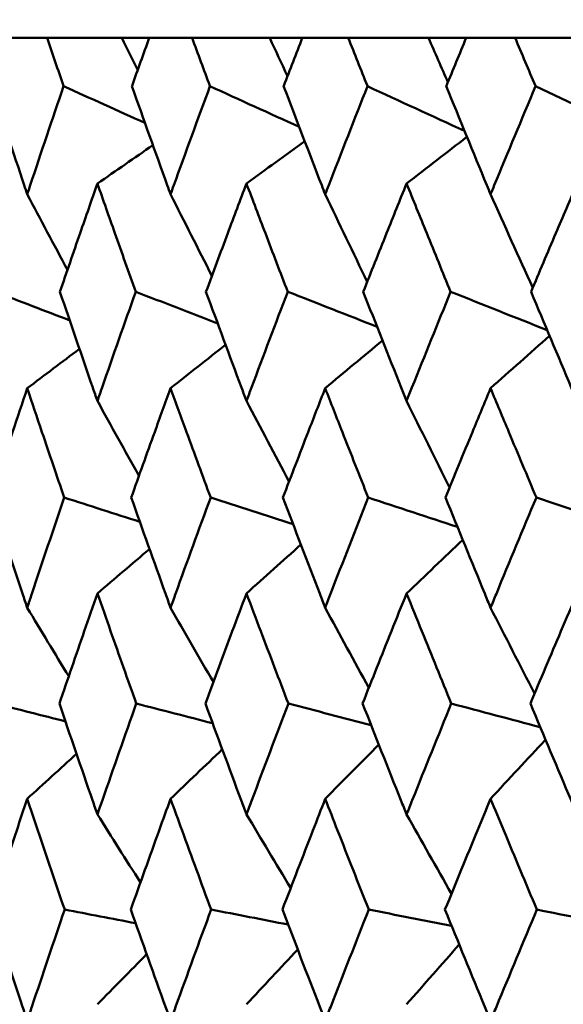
# Model space of a CAD drawing. Header units: millimetres. Extents: x 123 to 2417, y 726 to 3130.
# Tile 117 of 244: x 1181.22 to 1184.14, y 811.12 to 816.41. Entities that reach past the tile are written whole.
import ezdxf

# ---------------------------------------------------------------- set-up
doc = ezdxf.new("R2010")
doc.units = ezdxf.units.MM
doc.header["$LTSCALE"] = 12
doc.layers.add('Widoczne (ISO)', color=7, linetype='Continuous', lineweight=50)

msp = doc.modelspace()

# ---------------------------------------------------------------- linework, layer by layer
at = {"layer": 'Widoczne (ISO)'}
for p, q in [((1181.3648, 816.3166), (1181.1529, 816.3166)), ((1181.3648, 816.3166), (1181.7671, 816.3166)), ((1181.7671, 816.3166), (1181.914, 816.3166)), ((1182.1438, 816.3166), (1181.914, 816.3166)), ((1182.1438, 816.3166), (1182.5613, 816.3166)), ((1182.5613, 816.3166), (1182.7363, 816.3166)), ((1182.9832, 816.3166), (1182.7363, 816.3166)), ((1182.9832, 816.3166), (1183.4142, 816.3166)), ((1183.4142, 816.3166), (1183.6167, 816.3166)), ((1183.8796, 816.3166), (1183.6167, 816.3166)), ((1183.8796, 816.3166), (1184.3133, 816.3166))]:
    msp.add_line(p, q, dxfattribs=at)
msp.add_circle((1197.4385, 776.3166), 50, dxfattribs=at)
for points, knots in [([(1181.4537, 816.0573), (1181.4535, 816.0578), (1181.4533, 816.0584), (1181.4236, 816.1448), (1181.3941, 816.2307), (1181.3648, 816.3166)], [0.02951568, 0.02951568, 0.02951568, 0.02951568, 0.02969929, 0.02969929, 0.05939589, 0.05939589, 0.05939589, 0.05939589]), ([(1181.914, 816.3166), (1181.8829, 816.2307), (1181.852, 816.1448), (1181.8211, 816.0584), (1181.8209, 816.0578), (1181.8207, 816.0573)], [0, 0, 0, 0, 0.02969567, 0.02969567, 0.02988021, 0.02988021, 0.02988021, 0.02988021]), ([(1182.24, 816.0573), (1182.2398, 816.0578), (1182.2396, 816.0584), (1182.2074, 816.1448), (1182.1756, 816.2307), (1182.1438, 816.3166)], [0.02951568, 0.02951568, 0.02951568, 0.02951568, 0.02969929, 0.02969929, 0.05939589, 0.05939589, 0.05939589, 0.05939589]), ([(1182.7363, 816.3166), (1182.7029, 816.2307), (1182.6697, 816.1448), (1182.6364, 816.0584), (1182.6362, 816.0578), (1182.636, 816.0573)], [0, 0, 0, 0, 0.02969567, 0.02969567, 0.02988021, 0.02988021, 0.02988021, 0.02988021]), ([(1183.0862, 816.0573), (1183.086, 816.0578), (1183.0858, 816.0584), (1183.0513, 816.1448), (1183.0172, 816.2307), (1182.9832, 816.3166)], [0.02951568, 0.02951568, 0.02951568, 0.02951568, 0.02969929, 0.02969929, 0.05939589, 0.05939589, 0.05939589, 0.05939589]), ([(1183.6167, 816.3166), (1183.5811, 816.2307), (1183.5457, 816.1448), (1183.5102, 816.0584), (1183.5099, 816.0578), (1183.5097, 816.0573)], [0, 0, 0, 0, 0.02969567, 0.02969567, 0.02988021, 0.02988021, 0.02988021, 0.02988021]), ([(1183.9892, 816.0573), (1183.9889, 816.0578), (1183.9887, 816.0584), (1183.9521, 816.1448), (1183.9158, 816.2307), (1183.8796, 816.3166)], [0.02951568, 0.02951568, 0.02951568, 0.02951568, 0.02969929, 0.02969929, 0.05939589, 0.05939589, 0.05939589, 0.05939589]), ([(1181.0671, 816.0573), (1181.1248, 815.88), (1181.183, 815.7026), (1181.2473, 815.509), (1181.2528, 815.4926), (1181.2582, 815.4763)], [0.0297954, 0.0297954, 0.0297954, 0.0297954, 0.09092493, 0.09092493, 0.09655955, 0.09655955, 0.09655955, 0.09655955]), ([(1181.2582, 815.4763), (1181.2636, 815.4925), (1181.269, 815.5087), (1181.3335, 815.7024), (1181.3933, 815.8799), (1181.4537, 816.0573)], [0.0853813, 0.0853813, 0.0853813, 0.0853813, 0.09097809, 0.09097809, 0.15214536, 0.15214536, 0.15214536, 0.15214536]), ([(1181.8207, 816.0573), (1181.8835, 815.88), (1181.9467, 815.7026), (1182.0165, 815.509), (1182.0224, 815.4926), (1182.0283, 815.4763)], [0.0297954, 0.0297954, 0.0297954, 0.0297954, 0.09092493, 0.09092493, 0.09655955, 0.09655955, 0.09655955, 0.09655955]), ([(1182.0283, 815.4763), (1182.0341, 815.4925), (1182.04, 815.5087), (1182.11, 815.7024), (1182.1747, 815.8799), (1182.24, 816.0573)], [0.0853813, 0.0853813, 0.0853813, 0.0853813, 0.09097809, 0.09097809, 0.15214536, 0.15214536, 0.15214536, 0.15214536]), ([(1182.636, 816.0573), (1182.7035, 815.88), (1182.7716, 815.7026), (1182.8465, 815.509), (1182.8528, 815.4926), (1182.8592, 815.4763)], [0.0297954, 0.0297954, 0.0297954, 0.0297954, 0.09092493, 0.09092493, 0.09655955, 0.09655955, 0.09655955, 0.09655955]), ([(1182.8592, 815.4763), (1182.8655, 815.4925), (1182.8717, 815.5087), (1182.9469, 815.7024), (1183.0163, 815.8799), (1183.0862, 816.0573)], [0.0853813, 0.0853813, 0.0853813, 0.0853813, 0.09097809, 0.09097809, 0.15214536, 0.15214536, 0.15214536, 0.15214536]), ([(1183.5097, 816.0573), (1183.5818, 815.88), (1183.6543, 815.7026), (1183.7341, 815.509), (1183.7409, 815.4926), (1183.7476, 815.4763)], [0.0297954, 0.0297954, 0.0297954, 0.0297954, 0.09092493, 0.09092493, 0.09655955, 0.09655955, 0.09655955, 0.09655955]), ([(1183.7476, 815.4763), (1183.7543, 815.4925), (1183.761, 815.5087), (1183.841, 815.7024), (1183.9148, 815.8799), (1183.9892, 816.0573)], [0.0853813, 0.0853813, 0.0853813, 0.0853813, 0.09097809, 0.09097809, 0.15214536, 0.15214536, 0.15214536, 0.15214536]), ([(1181.6354, 815.534), (1181.6043, 815.4451), (1181.5733, 815.3562), (1181.5061, 815.1624), (1181.47, 815.0575), (1181.4341, 814.9526)], [0.03078053, 0.03078053, 0.03078053, 0.03078053, 0.06149921, 0.06149921, 0.09773041, 0.09773041, 0.09773041, 0.09773041]), ([(1181.8412, 814.9526), (1181.8037, 815.0575), (1181.7664, 815.1624), (1181.6979, 815.3561), (1181.6666, 815.445), (1181.6354, 815.534)], [0.02528165, 0.02528165, 0.02528165, 0.02528165, 0.06150593, 0.06150593, 0.09223152, 0.09223152, 0.09223152, 0.09223152]), ([(1182.4363, 815.534), (1182.4027, 815.4451), (1182.3692, 815.3562), (1182.2967, 815.1624), (1182.2576, 815.0575), (1182.2187, 814.9526)], [0.03078053, 0.03078053, 0.03078053, 0.03078053, 0.06149921, 0.06149921, 0.09773041, 0.09773041, 0.09773041, 0.09773041]), ([(1182.658, 814.9526), (1182.6177, 815.0575), (1182.5775, 815.1624), (1182.5037, 815.3561), (1182.4699, 815.445), (1182.4363, 815.534)], [0.02528165, 0.02528165, 0.02528165, 0.02528165, 0.06150593, 0.06150593, 0.09223152, 0.09223152, 0.09223152, 0.09223152]), ([(1183.2964, 815.534), (1183.2605, 815.4451), (1183.2247, 815.3562), (1183.147, 815.1624), (1183.1051, 815.0575), (1183.0635, 814.9526)], [0.03078053, 0.03078053, 0.03078053, 0.03078053, 0.06149921, 0.06149921, 0.09773041, 0.09773041, 0.09773041, 0.09773041]), ([(1183.5332, 814.9526), (1183.4902, 815.0575), (1183.4473, 815.1624), (1183.3684, 815.3561), (1183.3323, 815.445), (1183.2964, 815.534)], [0.02528165, 0.02528165, 0.02528165, 0.02528165, 0.06150593, 0.06150593, 0.09223152, 0.09223152, 0.09223152, 0.09223152]), ([(1184.2123, 815.534), (1184.1742, 815.4451), (1184.1362, 815.3562), (1184.0537, 815.1624), (1184.0093, 815.0575), (1183.965, 814.9526)], [0.03078053, 0.03078053, 0.03078053, 0.03078053, 0.06149921, 0.06149921, 0.09773041, 0.09773041, 0.09773041, 0.09773041]), ([(1181.4341, 814.9526), (1181.4922, 814.7811), (1181.551, 814.6096), (1181.6186, 814.4138), (1181.627, 814.3895), (1181.6354, 814.3653)], [0.02983351, 0.02983351, 0.02983351, 0.02983351, 0.0889495, 0.0889495, 0.09731113, 0.09731113, 0.09731113, 0.09731113]), ([(1181.6354, 814.3653), (1181.6438, 814.3894), (1181.6522, 814.4136), (1181.7202, 814.6094), (1181.7804, 814.781), (1181.8412, 814.9526)], [0.0806421, 0.0806421, 0.0806421, 0.0806421, 0.08897282, 0.08897282, 0.14811965, 0.14811965, 0.14811965, 0.14811965]), ([(1182.2187, 814.9526), (1182.2817, 814.7811), (1182.3451, 814.6096), (1182.4182, 814.4138), (1182.4272, 814.3895), (1182.4363, 814.3653)], [0.02983351, 0.02983351, 0.02983351, 0.02983351, 0.0889495, 0.0889495, 0.09731113, 0.09731113, 0.09731113, 0.09731113]), ([(1182.4363, 814.3653), (1182.4454, 814.3894), (1182.4544, 814.4136), (1182.5278, 814.6094), (1182.5926, 814.781), (1182.658, 814.9526)], [0.0806421, 0.0806421, 0.0806421, 0.0806421, 0.08897282, 0.08897282, 0.14811965, 0.14811965, 0.14811965, 0.14811965]), ([(1183.0635, 814.9526), (1183.131, 814.7811), (1183.1989, 814.6096), (1183.277, 814.4138), (1183.2867, 814.3895), (1183.2964, 814.3653)], [0.02983351, 0.02983351, 0.02983351, 0.02983351, 0.0889495, 0.0889495, 0.09731113, 0.09731113, 0.09731113, 0.09731113]), ([(1183.2964, 814.3653), (1183.3061, 814.3894), (1183.3157, 814.4136), (1183.3942, 814.6094), (1183.4634, 814.781), (1183.5332, 814.9526)], [0.0806421, 0.0806421, 0.0806421, 0.0806421, 0.08897282, 0.08897282, 0.14811965, 0.14811965, 0.14811965, 0.14811965]), ([(1183.965, 814.9526), (1184.0367, 814.7811), (1184.1088, 814.6096), (1184.1917, 814.4138), (1184.202, 814.3895), (1184.2123, 814.3653)], [0.02983351, 0.02983351, 0.02983351, 0.02983351, 0.0889495, 0.0889495, 0.09731113, 0.09731113, 0.09731113, 0.09731113]), ([(1181.2582, 814.4336), (1181.2319, 814.3551), (1181.2057, 814.2767), (1181.1407, 814.0809), (1181.102, 813.9635), (1181.0637, 813.8461)], [0.03448054, 0.03448054, 0.03448054, 0.03448054, 0.06157222, 0.06157222, 0.10209717, 0.10209717, 0.10209717, 0.10209717]), ([(1181.4573, 813.8461), (1181.4171, 813.9635), (1181.3771, 814.0808), (1181.3109, 814.2766), (1181.2845, 814.3551), (1181.2582, 814.4336)], [0.02104899, 0.02104899, 0.02104899, 0.02104899, 0.0615671, 0.0615671, 0.08866561, 0.08866561, 0.08866561, 0.08866561]), ([(1182.0283, 814.4336), (1181.9998, 814.3551), (1181.9714, 814.2767), (1181.9008, 814.0809), (1181.8588, 813.9635), (1181.817, 813.8461)], [0.03448054, 0.03448054, 0.03448054, 0.03448054, 0.06157222, 0.06157222, 0.10209717, 0.10209717, 0.10209717, 0.10209717]), ([(1182.2439, 813.8461), (1182.2004, 813.9635), (1182.1572, 814.0808), (1182.0854, 814.2766), (1182.0568, 814.3551), (1182.0283, 814.4336)], [0.02104899, 0.02104899, 0.02104899, 0.02104899, 0.0615671, 0.0615671, 0.08866561, 0.08866561, 0.08866561, 0.08866561]), ([(1182.8592, 814.4336), (1182.8285, 814.3551), (1182.798, 814.2767), (1182.7222, 814.0809), (1182.677, 813.9635), (1182.632, 813.8461)], [0.03448054, 0.03448054, 0.03448054, 0.03448054, 0.06157222, 0.06157222, 0.10209717, 0.10209717, 0.10209717, 0.10209717]), ([(1183.0904, 813.8461), (1183.0438, 813.9635), (1182.9975, 814.0808), (1182.9205, 814.2766), (1182.8898, 814.3551), (1182.8592, 814.4336)], [0.02104899, 0.02104899, 0.02104899, 0.02104899, 0.0615671, 0.0615671, 0.08866561, 0.08866561, 0.08866561, 0.08866561]), ([(1183.7476, 814.4336), (1183.715, 814.3551), (1183.6825, 814.2767), (1183.6016, 814.0809), (1183.5534, 813.9635), (1183.5054, 813.8461)], [0.03448054, 0.03448054, 0.03448054, 0.03448054, 0.06157222, 0.06157222, 0.10209717, 0.10209717, 0.10209717, 0.10209717]), ([(1183.9936, 813.8461), (1183.9441, 813.9635), (1183.8948, 814.0808), (1183.8129, 814.2766), (1183.7802, 814.3551), (1183.7476, 814.4336)], [0.02104899, 0.02104899, 0.02104899, 0.02104899, 0.0615671, 0.0615671, 0.08866561, 0.08866561, 0.08866561, 0.08866561]), ([(1181.0637, 813.8461), (1181.1195, 813.6739), (1181.176, 813.5017), (1181.2414, 813.3043), (1181.2498, 813.2791), (1181.2582, 813.2538)], [0.02530969, 0.02530969, 0.02530969, 0.02530969, 0.08465152, 0.08465152, 0.09334823, 0.09334823, 0.09334823, 0.09334823]), ([(1181.2582, 813.2538), (1181.2666, 813.279), (1181.2749, 813.3042), (1181.3407, 813.5016), (1181.3987, 813.6739), (1181.4573, 813.8461)], [0.07597559, 0.07597559, 0.07597559, 0.07597559, 0.08464777, 0.08464777, 0.14401425, 0.14401425, 0.14401425, 0.14401425]), ([(1181.817, 813.8461), (1181.8778, 813.6739), (1181.9391, 813.5017), (1182.0101, 813.3043), (1182.0192, 813.2791), (1182.0283, 813.2538)], [0.02530969, 0.02530969, 0.02530969, 0.02530969, 0.08465152, 0.08465152, 0.09334823, 0.09334823, 0.09334823, 0.09334823]), ([(1182.0283, 813.2538), (1182.0373, 813.279), (1182.0464, 813.3042), (1182.1177, 813.5016), (1182.1805, 813.6739), (1182.2439, 813.8461)], [0.07597559, 0.07597559, 0.07597559, 0.07597559, 0.08464777, 0.08464777, 0.14401425, 0.14401425, 0.14401425, 0.14401425]), ([(1182.632, 813.8461), (1182.6974, 813.6739), (1182.7634, 813.5017), (1182.8396, 813.3043), (1182.8494, 813.2791), (1182.8592, 813.2538)], [0.02530969, 0.02530969, 0.02530969, 0.02530969, 0.08465152, 0.08465152, 0.09334823, 0.09334823, 0.09334823, 0.09334823]), ([(1182.8592, 813.2538), (1182.8689, 813.279), (1182.8787, 813.3042), (1182.9552, 813.5016), (1183.0226, 813.6739), (1183.0904, 813.8461)], [0.07597559, 0.07597559, 0.07597559, 0.07597559, 0.08464777, 0.08464777, 0.14401425, 0.14401425, 0.14401425, 0.14401425]), ([(1183.5054, 813.8461), (1183.5753, 813.6739), (1183.6456, 813.5017), (1183.7268, 813.3043), (1183.7372, 813.2791), (1183.7476, 813.2538)], [0.02530969, 0.02530969, 0.02530969, 0.02530969, 0.08465152, 0.08465152, 0.09334823, 0.09334823, 0.09334823, 0.09334823]), ([(1183.7476, 813.2538), (1183.758, 813.279), (1183.7683, 813.3042), (1183.8499, 813.5016), (1183.9215, 813.6739), (1183.9936, 813.8461)], [0.07597559, 0.07597559, 0.07597559, 0.07597559, 0.08464777, 0.08464777, 0.14401425, 0.14401425, 0.14401425, 0.14401425]), ([(1181.6354, 813.3308), (1181.6118, 813.2632), (1181.5883, 813.1955), (1181.52, 812.9981), (1181.4754, 812.8684), (1181.4311, 812.7387)], [0.03825175, 0.03825175, 0.03825175, 0.03825175, 0.06160817, 0.06160817, 0.10638617, 0.10638617, 0.10638617, 0.10638617]), ([(1181.8442, 812.7387), (1181.798, 812.8684), (1181.7521, 812.9981), (1181.6828, 813.1955), (1181.6591, 813.2632), (1181.6354, 813.3308)], [0.01681985, 0.01681985, 0.01681985, 0.01681985, 0.06159108, 0.06159108, 0.08495433, 0.08495433, 0.08495433, 0.08495433]), ([(1182.4363, 813.3308), (1182.4108, 813.2632), (1182.3855, 813.1955), (1182.3116, 812.9981), (1182.2634, 812.8684), (1182.2156, 812.7387)], [0.03825175, 0.03825175, 0.03825175, 0.03825175, 0.06160817, 0.06160817, 0.10638617, 0.10638617, 0.10638617, 0.10638617]), ([(1182.6613, 812.7387), (1182.6116, 812.8684), (1182.5621, 812.9981), (1182.4874, 813.1955), (1182.4618, 813.2632), (1182.4363, 813.3308)], [0.01681985, 0.01681985, 0.01681985, 0.01681985, 0.06159108, 0.06159108, 0.08495433, 0.08495433, 0.08495433, 0.08495433]), ([(1183.2964, 813.3308), (1183.2692, 813.2632), (1183.242, 813.1955), (1183.163, 812.9981), (1183.1114, 812.8684), (1183.0601, 812.7387)], [0.03825175, 0.03825175, 0.03825175, 0.03825175, 0.06160817, 0.06160817, 0.10638617, 0.10638617, 0.10638617, 0.10638617]), ([(1183.5367, 812.7387), (1183.4836, 812.8684), (1183.4309, 812.9981), (1183.351, 813.1955), (1183.3236, 813.2632), (1183.2964, 813.3308)], [0.01681985, 0.01681985, 0.01681985, 0.01681985, 0.06159108, 0.06159108, 0.08495433, 0.08495433, 0.08495433, 0.08495433]), ([(1184.2123, 813.3308), (1184.1834, 813.2632), (1184.1546, 813.1955), (1184.0707, 812.9981), (1184.0159, 812.8684), (1183.9614, 812.7387)], [0.03825175, 0.03825175, 0.03825175, 0.03825175, 0.06160817, 0.06160817, 0.10638617, 0.10638617, 0.10638617, 0.10638617]), ([(1181.4311, 812.7387), (1181.4898, 812.5657), (1181.549, 812.3926), (1181.6177, 812.194), (1181.6266, 812.1685), (1181.6354, 812.1429)], [0.02053386, 0.02053386, 0.02053386, 0.02053386, 0.08016461, 0.08016461, 0.08898694, 0.08898694, 0.08898694, 0.08898694]), ([(1181.6354, 812.1429), (1181.6443, 812.1684), (1181.6532, 812.1939), (1181.7222, 812.3925), (1181.7829, 812.5656), (1181.8442, 812.7387)], [0.07138254, 0.07138254, 0.07138254, 0.07138254, 0.08018544, 0.08018544, 0.13983561, 0.13983561, 0.13983561, 0.13983561]), ([(1182.2156, 812.7387), (1182.279, 812.5657), (1182.3431, 812.3926), (1182.4172, 812.194), (1182.4267, 812.1685), (1182.4363, 812.1429)], [0.02053386, 0.02053386, 0.02053386, 0.02053386, 0.08016461, 0.08016461, 0.08898694, 0.08898694, 0.08898694, 0.08898694]), ([(1182.4363, 812.1429), (1182.4459, 812.1684), (1182.4554, 812.1939), (1182.5299, 812.3925), (1182.5954, 812.5656), (1182.6613, 812.7387)], [0.07138254, 0.07138254, 0.07138254, 0.07138254, 0.08018544, 0.08018544, 0.13983561, 0.13983561, 0.13983561, 0.13983561]), ([(1183.0601, 812.7387), (1183.1281, 812.5657), (1183.1967, 812.3926), (1183.2759, 812.194), (1183.2862, 812.1685), (1183.2964, 812.1429)], [0.02053386, 0.02053386, 0.02053386, 0.02053386, 0.08016461, 0.08016461, 0.08898694, 0.08898694, 0.08898694, 0.08898694]), ([(1183.2964, 812.1429), (1183.3066, 812.1684), (1183.3168, 812.1939), (1183.3965, 812.3925), (1183.4663, 812.5656), (1183.5367, 812.7387)], [0.07138254, 0.07138254, 0.07138254, 0.07138254, 0.08018544, 0.08018544, 0.13983561, 0.13983561, 0.13983561, 0.13983561]), ([(1183.9614, 812.7387), (1184.0337, 812.5657), (1184.1065, 812.3926), (1184.1906, 812.194), (1184.2014, 812.1685), (1184.2123, 812.1429)], [0.02053386, 0.02053386, 0.02053386, 0.02053386, 0.08016461, 0.08016461, 0.08898694, 0.08898694, 0.08898694, 0.08898694]), ([(1181.2582, 812.2267), (1181.2393, 812.1701), (1181.2205, 812.1136), (1181.1546, 811.9151), (1181.1078, 811.7731), (1181.0614, 811.6311)], [0.04208868, 0.04208868, 0.04208868, 0.04208868, 0.06158988, 0.06158988, 0.11059803, 0.11059803, 0.11059803, 0.11059803]), ([(1181.4596, 811.6311), (1181.411, 811.7731), (1181.3629, 811.9151), (1181.2961, 812.1136), (1181.2771, 812.1701), (1181.2582, 812.2267)], [0.01259731, 0.01259731, 0.01259731, 0.01259731, 0.06159863, 0.06159863, 0.08110666, 0.08110666, 0.08110666, 0.08110666]), ([(1182.0283, 812.2267), (1182.0078, 812.1701), (1181.9874, 812.1136), (1181.9158, 811.9151), (1181.865, 811.7731), (1181.8146, 811.6311)], [0.04208868, 0.04208868, 0.04208868, 0.04208868, 0.06158988, 0.06158988, 0.11059803, 0.11059803, 0.11059803, 0.11059803]), ([(1182.2464, 811.6311), (1182.1938, 811.7731), (1182.1417, 811.9151), (1182.0693, 812.1136), (1182.0488, 812.1701), (1182.0283, 812.2267)], [0.01259731, 0.01259731, 0.01259731, 0.01259731, 0.06159863, 0.06159863, 0.08110666, 0.08110666, 0.08110666, 0.08110666]), ([(1182.8592, 812.2267), (1182.8372, 812.1701), (1182.8152, 812.1136), (1182.7383, 811.9151), (1182.6837, 811.7731), (1182.6294, 811.6311)], [0.04208868, 0.04208868, 0.04208868, 0.04208868, 0.06158988, 0.06158988, 0.11059803, 0.11059803, 0.11059803, 0.11059803]), ([(1183.0931, 811.6311), (1183.0368, 811.7731), (1182.9809, 811.9151), (1182.9032, 812.1136), (1182.8812, 812.1701), (1182.8592, 812.2267)], [0.01259731, 0.01259731, 0.01259731, 0.01259731, 0.06159863, 0.06159863, 0.08110666, 0.08110666, 0.08110666, 0.08110666]), ([(1183.7476, 812.2267), (1183.7242, 812.1701), (1183.7008, 812.1136), (1183.6189, 811.9151), (1183.5606, 811.7731), (1183.5027, 811.6311)], [0.04208868, 0.04208868, 0.04208868, 0.04208868, 0.06158988, 0.06158988, 0.11059803, 0.11059803, 0.11059803, 0.11059803]), ([(1183.9964, 811.6311), (1183.9367, 811.7731), (1183.8772, 811.9151), (1183.7945, 812.1136), (1183.771, 812.1701), (1183.7476, 812.2267)], [0.01259731, 0.01259731, 0.01259731, 0.01259731, 0.06159863, 0.06159863, 0.08110666, 0.08110666, 0.08110666, 0.08110666]), ([(1181.0614, 811.6311), (1181.118, 811.4571), (1181.1752, 811.2831), (1181.2413, 811.0838), (1181.2498, 811.0584), (1181.2582, 811.0331)], [0.01556037, 0.01556037, 0.01556037, 0.01556037, 0.07555527, 0.07555527, 0.08428623, 0.08428623, 0.08428623, 0.08428623]), ([(1181.2582, 811.0331), (1181.2666, 811.0584), (1181.275, 811.0837), (1181.3416, 811.283), (1181.4003, 811.4571), (1181.4596, 811.6311)], [0.06686277, 0.06686277, 0.06686277, 0.06686277, 0.07557848, 0.07557848, 0.13558897, 0.13558897, 0.13558897, 0.13558897]), ([(1181.8146, 811.6311), (1181.8761, 811.4571), (1181.9382, 811.2831), (1182.01, 811.0838), (1182.0191, 811.0584), (1182.0283, 811.0331)], [0.01556037, 0.01556037, 0.01556037, 0.01556037, 0.07555527, 0.07555527, 0.08428623, 0.08428623, 0.08428623, 0.08428623]), ([(1182.0283, 811.0331), (1182.0374, 811.0584), (1182.0465, 811.0837), (1182.1187, 811.283), (1182.1823, 811.4571), (1182.2464, 811.6311)], [0.06686277, 0.06686277, 0.06686277, 0.06686277, 0.07557848, 0.07557848, 0.13558897, 0.13558897, 0.13558897, 0.13558897]), ([(1182.6294, 811.6311), (1182.6956, 811.4571), (1182.7624, 811.2831), (1182.8395, 811.0838), (1182.8493, 811.0584), (1182.8592, 811.0331)], [0.01556037, 0.01556037, 0.01556037, 0.01556037, 0.07555527, 0.07555527, 0.08428623, 0.08428623, 0.08428623, 0.08428623]), ([(1182.8592, 811.0331), (1182.869, 811.0584), (1182.8788, 811.0837), (1182.9563, 811.283), (1183.0244, 811.4571), (1183.0931, 811.6311)], [0.06686277, 0.06686277, 0.06686277, 0.06686277, 0.07557848, 0.07557848, 0.13558897, 0.13558897, 0.13558897, 0.13558897]), ([(1183.5027, 811.6311), (1183.5733, 811.4571), (1183.6445, 811.2831), (1183.7267, 811.0838), (1183.7371, 811.0584), (1183.7476, 811.0331)], [0.01556037, 0.01556037, 0.01556037, 0.01556037, 0.07555527, 0.07555527, 0.08428623, 0.08428623, 0.08428623, 0.08428623]), ([(1183.7476, 811.0331), (1183.758, 811.0584), (1183.7685, 811.0837), (1183.851, 811.283), (1183.9235, 811.4571), (1183.9964, 811.6311)], [0.06686277, 0.06686277, 0.06686277, 0.06686277, 0.07557848, 0.07557848, 0.13558897, 0.13558897, 0.13558897, 0.13558897])]:
    msp.add_open_spline(points, degree=3, knots=knots, dxfattribs=at)
for points in [[(1181.7671, 816.3166), (1181.7953, 816.259), (1181.8235, 816.2015), (1181.8518, 816.144)], [(1182.5613, 816.3166), (1182.5931, 816.2482), (1182.625, 816.1798), (1182.6569, 816.1115)], [(1183.4142, 816.3166), (1183.4489, 816.2373), (1183.4838, 816.1582), (1183.5187, 816.079)], [(1181.8908, 815.86), (1181.7451, 815.9258), (1181.5994, 815.9915), (1181.4537, 816.0573)], [(1182.7194, 815.839), (1182.5596, 815.9117), (1182.3998, 815.9845), (1182.24, 816.0573)], [(1183.6078, 815.8168), (1183.4339, 815.8969), (1183.2601, 815.9771), (1183.0862, 816.0573)], [(1184.5352, 815.8011), (1184.3532, 815.8865), (1184.1712, 815.9719), (1183.9892, 816.0573)], [(1183.2964, 815.534), (1183.4045, 815.6177), (1183.5126, 815.7014), (1183.6208, 815.785)], [(1181.6354, 815.534), (1181.7347, 815.6028), (1181.8341, 815.6717), (1181.9334, 815.7404)], [(1182.4363, 815.534), (1182.5405, 815.6101), (1182.6447, 815.6861), (1182.7489, 815.7621)], [(1181.2582, 815.4763), (1181.33, 815.3408), (1181.4021, 815.2055), (1181.4745, 815.0704)], [(1182.0283, 815.4763), (1182.1021, 815.3301), (1182.1762, 815.1841), (1182.2506, 815.0384)], [(1182.8592, 815.4763), (1182.9341, 815.3194), (1183.0094, 815.1628), (1183.0849, 815.0064)], [(1183.7476, 815.4763), (1183.8228, 815.3087), (1183.8983, 815.1413), (1183.9741, 814.9743)], [(1181.4866, 814.7982), (1181.353, 814.8497), (1181.2194, 814.9012), (1181.0859, 814.9526)], [(1182.2817, 814.7817), (1182.1348, 814.8386), (1181.988, 814.8956), (1181.8412, 814.9526)], [(1183.1378, 814.7643), (1182.9778, 814.8271), (1182.8179, 814.8899), (1182.658, 814.9526)], [(1184.0516, 814.746), (1183.8788, 814.8148), (1183.706, 814.8837), (1183.5332, 814.9526)], [(1183.7476, 814.4336), (1183.8531, 814.5277), (1183.9587, 814.6217), (1184.0643, 814.7156)], [(1182.0283, 814.4336), (1182.1268, 814.5116), (1182.2253, 814.5896), (1182.3239, 814.6675)], [(1182.8592, 814.4336), (1182.9617, 814.5194), (1183.0642, 814.6052), (1183.1668, 814.6909)], [(1181.2582, 814.4336), (1181.3517, 814.5042), (1181.4453, 814.5747), (1181.5389, 814.6452)], [(1181.6354, 814.3653), (1181.7096, 814.2309), (1181.7839, 814.0967), (1181.8585, 813.9627)], [(1182.4363, 814.3653), (1182.5122, 814.2204), (1182.5883, 814.0757), (1182.6647, 813.9313)], [(1183.2964, 814.3653), (1183.3731, 814.2098), (1183.4501, 814.0547), (1183.5274, 813.8998)], [(1181.8632, 813.7155), (1181.7279, 813.7591), (1181.5926, 813.8026), (1181.4573, 813.8461)], [(1182.6868, 813.7022), (1182.5392, 813.7502), (1182.3915, 813.7982), (1182.2439, 813.8461)], [(1183.5696, 813.6883), (1183.4099, 813.7409), (1183.2501, 813.7935), (1183.0904, 813.8461)], [(1184.5081, 813.6736), (1184.3366, 813.7311), (1184.1651, 813.7886), (1183.9936, 813.8461)], [(1183.2964, 813.3308), (1183.3969, 813.4267), (1183.4975, 813.5225), (1183.5982, 813.6181)], [(1181.6354, 813.3308), (1181.7287, 813.4104), (1181.8219, 813.4899), (1181.9152, 813.5692)], [(1182.4363, 813.3308), (1182.5337, 813.4184), (1182.6311, 813.5058), (1182.7285, 813.5931)], [(1181.2582, 813.2538), (1181.3323, 813.1308), (1181.4067, 813.0079), (1181.4812, 812.8852)], [(1182.0283, 813.2538), (1182.1048, 813.1205), (1182.1815, 812.9874), (1182.2584, 812.8546)], [(1182.8592, 813.2538), (1182.9371, 813.1102), (1183.0153, 812.9669), (1183.0938, 812.8237)], [(1183.7476, 813.2538), (1183.8261, 813.0998), (1183.905, 812.946), (1183.984, 812.7925)], [(1181.4637, 812.6426), (1181.3387, 812.6746), (1181.2137, 812.7067), (1181.0887, 812.7387)], [(1182.2545, 812.6328), (1182.1177, 812.6681), (1181.981, 812.7034), (1181.8442, 812.7387)], [(1183.1058, 812.6225), (1182.9577, 812.6612), (1182.8095, 812.7), (1182.6613, 812.7387)], [(1184.0145, 812.6118), (1183.8552, 812.6541), (1183.696, 812.6964), (1183.5367, 812.7387)], [(1183.7476, 812.2267), (1183.8459, 812.3328), (1183.9443, 812.4388), (1184.0427, 812.5446)], [(1182.0283, 812.2267), (1182.1208, 812.3154), (1182.2135, 812.4041), (1182.3062, 812.4927)], [(1182.8592, 812.2267), (1182.9551, 812.3239), (1183.0511, 812.421), (1183.1471, 812.518)], [(1181.2582, 812.2267), (1181.3465, 812.3073), (1181.4348, 812.3879), (1181.5232, 812.4684)], [(1181.6354, 812.1429), (1181.7123, 812.0207), (1181.7893, 811.8987), (1181.8665, 811.777)], [(1182.4363, 812.1429), (1182.5153, 812.0107), (1182.5944, 811.8787), (1182.6737, 811.7469)], [(1183.2964, 812.1429), (1183.3766, 812.0005), (1183.4569, 811.8584), (1183.5375, 811.7165)], [(1181.8405, 811.5578), (1181.7136, 811.5823), (1181.5866, 811.6067), (1181.4596, 811.6311)], [(1182.66, 811.5507), (1182.5222, 811.5775), (1182.3843, 811.6043), (1182.2464, 811.6311)], [(1183.5384, 811.5433), (1183.3899, 811.5726), (1183.2415, 811.6019), (1183.0931, 811.6311)], [(1184.4721, 811.5356), (1184.3135, 811.5674), (1184.155, 811.5993), (1183.9964, 811.6311)], [(1183.2964, 811.1219), (1183.3906, 811.2291), (1183.4849, 811.3362), (1183.5792, 811.4432)], [(1181.6354, 811.1219), (1181.7235, 811.2116), (1181.8117, 811.3013), (1181.8999, 811.3909)], [(1182.4363, 811.1219), (1182.5279, 811.2202), (1182.6196, 811.3184), (1182.7114, 811.4165)]]:
    msp.add_open_spline(points, degree=3, dxfattribs=at)

doc.saveas('drawing.dxf')
